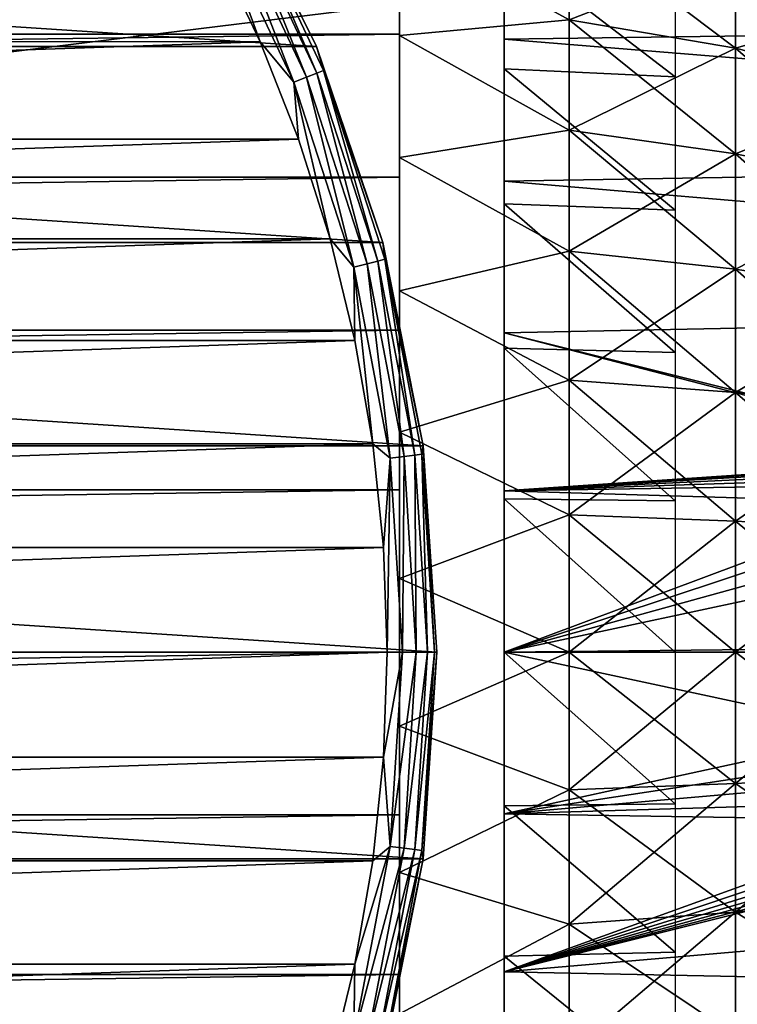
# Model space of a CAD drawing. Header units: millimetres. Extents: x -223 to 138, y -45 to 391.
# Tile 146 of 159: x 98 to 113, y -7 to 13. Entities that reach past the tile are written whole.
import ezdxf

# ---------------------------------------------------------------- set-up
doc = ezdxf.new("R2010")
doc.units = ezdxf.units.MM
doc.header["$LTSCALE"] = 81.481481
for name, color, linetype in [('1', 7, 'CONTINUOUS'), ('111', 7, 'CONTINUOUS'), ('112', 7, 'CONTINUOUS'), ('113', 7, 'CONTINUOUS'), ('114', 7, 'CONTINUOUS'), ('115', 7, 'CONTINUOUS'), ('116', 7, 'CONTINUOUS'), ('3', 7, 'CONTINUOUS'), ('4', 7, 'CONTINUOUS'), ('49', 7, 'CONTINUOUS'), ('50', 7, 'CONTINUOUS'), ('65', 7, 'CONTINUOUS'), ('67', 7, 'CONTINUOUS'), ('68', 7, 'CONTINUOUS')]:
    doc.layers.add(name, color=color, linetype=linetype)

msp = doc.modelspace()

# ---------------------------------------------------------------- linework, layer by layer
at = {"layer": '1', "color": 7, "linetype": 'CONTINUOUS', "true_color": 0xaaaaaa}
for points in [[(106, -22.999, 0.106), (106, -22.783, -3.152), (106, 22.999, 0.106), (106, -22.999, 0.106)], [(106, 22.999, 0.106), (106, -22.783, -3.152), (106, 22.783, -3.152), (106, 22.999, 0.106)], [(106, 22.752, 3.366), (106, -22.999, 0.106), (106, 22.999, 0.106), (106, 22.752, 3.366)], [(106, -22.783, -3.152), (106, -22.103, -6.359), (106, 22.783, -3.152), (106, -22.783, -3.152)], [(106, 22.783, -3.152), (106, -22.103, -6.359), (106, 22.103, -6.359), (106, 22.783, -3.152)], [(106, -22.752, 3.366), (106, -22.999, 0.106), (106, 22.752, 3.366), (106, -22.752, 3.366)], [(106, 22.043, 6.565), (106, -22.752, 3.366), (106, 22.752, 3.366), (106, 22.043, 6.565)], [(106, -13, -38), (106, 13, -38), (106, 22.103, -6.359), (106, -13, -38)], [(106, -22.103, -6.359), (106, -13, -38), (106, 22.103, -6.359), (106, -22.103, -6.359)], [(106, -22.043, 6.565), (106, -22.752, 3.366), (106, 22.043, 6.565), (106, -22.043, 6.565)], [(106, 20.888, 9.626), (106, -22.043, 6.565), (106, 22.043, 6.565), (106, 20.888, 9.626)], [(106, -20.888, 9.626), (106, -22.043, 6.565), (106, 20.888, 9.626), (106, -20.888, 9.626)], [(106, 19.312, 12.49), (106, -20.888, 9.626), (106, 20.888, 9.626), (106, 19.312, 12.49)], [(106, -19.312, 12.49), (106, -20.888, 9.626), (106, 19.312, 12.49), (106, -19.312, 12.49)], [(106, 17.346, 15.104), (106, -19.312, 12.49), (106, 19.312, 12.49), (106, 17.346, 15.104)], [(106, -17.346, 15.104), (106, -19.312, 12.49), (106, 17.346, 15.104), (106, -17.346, 15.104)], [(106, 15.023, 17.415), (106, -17.346, 15.104), (106, 17.346, 15.104), (106, 15.023, 17.415)], [(106, -15.023, 17.415), (106, -17.346, 15.104), (106, 15.023, 17.415), (106, -15.023, 17.415)], [(106, 12.401, 19.37), (106, -15.023, 17.415), (106, 15.023, 17.415), (106, 12.401, 19.37)], [(106, -12.401, 19.37), (106, -15.023, 17.415), (106, 12.401, 19.37), (106, -12.401, 19.37)], [(106, 9.53, 20.932), (106, -12.401, 19.37), (106, 12.401, 19.37), (106, 9.53, 20.932)], [(106, -9.53, 20.932), (106, -12.401, 19.37), (106, 9.53, 20.932), (106, -9.53, 20.932)], [(106, 6.462, 22.073), (106, -9.53, 20.932), (106, 9.53, 20.932), (106, 6.462, 22.073)], [(106, -6.462, 22.073), (106, -9.53, 20.932), (106, 6.462, 22.073), (106, -6.462, 22.073)], [(106, 3.261, 22.767), (106, -6.462, 22.073), (106, 6.462, 22.073), (106, 3.261, 22.767)], [(106, -3.261, 22.767), (106, -6.462, 22.073), (106, 3.261, 22.767), (106, -3.261, 22.767)], [(106, 0, 22.999), (106, -3.261, 22.767), (106, 3.261, 22.767), (106, 0, 22.999)]]:
    msp.add_3dface(points, dxfattribs=at)
at = {"layer": '111', "color": 7, "linetype": 'CONTINUOUS', "true_color": 0xaaaaaa}
for points in [[(106.75, 0, -54.5), (106.478, -4.144, -54.5), (106.75, 0, -73.5), (106.75, 0, -54.5)], [(106.75, 0, -73.5), (106.478, -4.144, -54.5), (106.478, -4.144, -73.5), (106.75, 0, -73.5)], [(106.478, -4.144, -54.5), (105.668, -8.218, -54.5), (106.478, -4.144, -73.5), (106.478, -4.144, -54.5)], [(106.478, -4.144, -73.5), (105.668, -8.218, -54.5), (105.668, -8.218, -73.5), (106.478, -4.144, -73.5)]]:
    msp.add_3dface(points, dxfattribs=at)
at = {"layer": '112', "color": 7, "linetype": 'CONTINUOUS', "true_color": 0xaaaaaa}
for points in [[(47.697, 14.146, -53.5), (46.795, 12.25, -53.5), (102.303, 14.146, -53.5), (47.697, 14.146, -53.5)], [(102.303, 14.146, -53.5), (46.795, 12.25, -53.5), (103.205, 12.249, -53.5), (102.303, 14.146, -53.5)], [(46.795, 12.25, -53.5), (46.025, 10.296, -53.5), (103.205, 12.249, -53.5), (46.795, 12.25, -53.5)], [(103.205, 12.249, -53.5), (46.025, 10.296, -53.5), (103.975, 10.296, -53.5), (103.205, 12.249, -53.5)], [(46.025, 10.296, -53.5), (45.39, 8.295, -53.5), (103.975, 10.296, -53.5), (46.025, 10.296, -53.5)], [(103.975, 10.296, -53.5), (45.39, 8.295, -53.5), (104.61, 8.295, -53.5), (103.975, 10.296, -53.5)], [(45.39, 8.295, -53.5), (44.893, 6.254, -53.5), (104.61, 8.295, -53.5), (45.39, 8.295, -53.5)], [(104.61, 8.295, -53.5), (44.893, 6.254, -53.5), (105.107, 6.254, -53.5), (104.61, 8.295, -53.5)], [(44.893, 6.254, -53.5), (44.536, 4.185, -53.5), (105.107, 6.254, -53.5), (44.893, 6.254, -53.5)], [(105.107, 6.254, -53.5), (44.536, 4.185, -53.5), (105.464, 4.185, -53.5), (105.107, 6.254, -53.5)], [(44.536, 4.185, -53.5), (44.322, 2.102, -53.5), (105.464, 4.185, -53.5), (44.536, 4.185, -53.5)], [(105.464, 4.185, -53.5), (44.322, 2.102, -53.5), (105.678, 2.102, -53.5), (105.464, 4.185, -53.5)], [(44.25, 0, -53.5), (105.75, 0, -53.5), (105.678, 2.102, -53.5), (44.25, 0, -53.5)], [(44.322, 2.102, -53.5), (44.25, 0, -53.5), (105.678, 2.102, -53.5), (44.322, 2.102, -53.5)], [(44.322, -2.102, -53.5), (105.75, 0, -53.5), (44.25, 0, -53.5), (44.322, -2.102, -53.5)], [(105.678, -2.102, -53.5), (105.75, 0, -53.5), (44.322, -2.102, -53.5), (105.678, -2.102, -53.5)], [(44.536, -4.185, -53.5), (105.678, -2.102, -53.5), (44.322, -2.102, -53.5), (44.536, -4.185, -53.5)], [(105.464, -4.185, -53.5), (105.678, -2.102, -53.5), (44.536, -4.185, -53.5), (105.464, -4.185, -53.5)], [(44.893, -6.254, -53.5), (105.464, -4.185, -53.5), (44.536, -4.185, -53.5), (44.893, -6.254, -53.5)], [(105.107, -6.254, -53.5), (105.464, -4.185, -53.5), (44.893, -6.254, -53.5), (105.107, -6.254, -53.5)], [(45.39, -8.295, -53.5), (105.107, -6.254, -53.5), (44.893, -6.254, -53.5), (45.39, -8.295, -53.5)], [(104.61, -8.295, -53.5), (105.107, -6.254, -53.5), (45.39, -8.295, -53.5), (104.61, -8.295, -53.5)]]:
    msp.add_3dface(points, dxfattribs=at)
at = {"layer": '113', "color": 7, "linetype": 'CONTINUOUS', "true_color": 0xaaaaaa}
for points in [[(47.504, 15.875, -73.5), (104.333, 12.15, -73.5), (45.667, 12.15, -73.5), (47.504, 15.875, -73.5)], [(102.496, 15.875, -73.5), (104.333, 12.15, -73.5), (47.504, 15.875, -73.5), (102.496, 15.875, -73.5)], [(45.667, 12.15, -73.5), (105.668, 8.218, -73.5), (44.332, 8.218, -73.5), (45.667, 12.15, -73.5)], [(104.333, 12.15, -73.5), (105.668, 8.218, -73.5), (45.667, 12.15, -73.5), (104.333, 12.15, -73.5)], [(44.332, 8.218, -73.5), (106.478, 4.144, -73.5), (43.522, 4.144, -73.5), (44.332, 8.218, -73.5)], [(105.668, 8.218, -73.5), (106.478, 4.144, -73.5), (44.332, 8.218, -73.5), (105.668, 8.218, -73.5)], [(106.75, 0, -73.5), (43.25, 0, -73.5), (43.522, 4.144, -73.5), (106.75, 0, -73.5)], [(106.478, 4.144, -73.5), (106.75, 0, -73.5), (43.522, 4.144, -73.5), (106.478, 4.144, -73.5)], [(106.75, 0, -73.5), (106.478, -4.144, -73.5), (43.25, 0, -73.5), (106.75, 0, -73.5)], [(106.478, -4.144, -73.5), (43.522, -4.144, -73.5), (43.25, 0, -73.5), (106.478, -4.144, -73.5)], [(106.478, -4.144, -73.5), (105.668, -8.218, -73.5), (43.522, -4.144, -73.5), (106.478, -4.144, -73.5)], [(105.668, -8.218, -73.5), (44.332, -8.218, -73.5), (43.522, -4.144, -73.5), (105.668, -8.218, -73.5)]]:
    msp.add_3dface(points, dxfattribs=at)
at = {"layer": '114', "color": 7, "linetype": 'CONTINUOUS', "true_color": 0xaaaaaa}
for points in [[(104.333, 12.15, -73.5), (102.496, 15.875, -73.5), (104.333, 12.15, -54.5), (104.333, 12.15, -73.5)], [(104.333, 12.15, -54.5), (102.496, 15.875, -73.5), (102.496, 15.875, -54.5), (104.333, 12.15, -54.5)], [(105.668, 8.218, -73.5), (104.333, 12.15, -73.5), (105.668, 8.218, -54.5), (105.668, 8.218, -73.5)], [(105.668, 8.218, -54.5), (104.333, 12.15, -73.5), (104.333, 12.15, -54.5), (105.668, 8.218, -54.5)], [(106.478, 4.144, -73.5), (105.668, 8.218, -73.5), (106.478, 4.144, -54.5), (106.478, 4.144, -73.5)], [(106.478, 4.144, -54.5), (105.668, 8.218, -73.5), (105.668, 8.218, -54.5), (106.478, 4.144, -54.5)], [(106.75, 0, -54.5), (106.75, 0, -73.5), (106.478, 4.144, -73.5), (106.75, 0, -54.5)], [(106.75, 0, -54.5), (106.478, 4.144, -73.5), (106.478, 4.144, -54.5), (106.75, 0, -54.5)]]:
    msp.add_3dface(points, dxfattribs=at)
at = {"layer": '115', "color": 7, "linetype": 'CONTINUOUS', "true_color": 0xaaaaaa}
for points in [[(105.75, 0, -53.5), (105.678, -2.102, -53.5), (106.059, 0, -53.549), (105.75, 0, -53.5)], [(106.059, 0, -53.549), (105.678, -2.102, -53.5), (105.814, -3.893, -53.549), (106.059, 0, -53.549)], [(106.059, 0, -53.549), (105.814, -3.893, -53.549), (106.338, 0, -53.691), (106.059, 0, -53.549)], [(106.338, 0, -53.691), (105.814, -3.893, -53.549), (106.091, -3.928, -53.691), (106.338, 0, -53.691)], [(106.338, 0, -53.691), (106.091, -3.928, -53.691), (106.559, 0, -53.913), (106.338, 0, -53.691)], [(106.559, 0, -53.913), (106.091, -3.928, -53.691), (106.311, -3.955, -53.913), (106.559, 0, -53.913)], [(106.559, 0, -53.913), (106.311, -3.955, -53.913), (106.701, 0, -54.192), (106.559, 0, -53.913)], [(106.701, 0, -54.192), (106.311, -3.955, -53.913), (106.451, -3.973, -54.192), (106.701, 0, -54.192)], [(106.478, -4.144, -54.5), (106.75, 0, -54.5), (106.451, -3.973, -54.192), (106.478, -4.144, -54.5)], [(106.75, 0, -54.5), (106.701, 0, -54.192), (106.451, -3.973, -54.192), (106.75, 0, -54.5)], [(105.678, -2.102, -53.5), (105.464, -4.185, -53.5), (105.814, -3.893, -53.549), (105.678, -2.102, -53.5)], [(105.814, -3.893, -53.549), (105.107, -6.254, -53.5), (105.083, -7.724, -53.549), (105.814, -3.893, -53.549)], [(105.814, -3.893, -53.549), (105.083, -7.724, -53.549), (106.091, -3.928, -53.691), (105.814, -3.893, -53.549)], [(106.091, -3.928, -53.691), (105.083, -7.724, -53.549), (105.353, -7.793, -53.691), (106.091, -3.928, -53.691)], [(105.464, -4.185, -53.5), (105.107, -6.254, -53.5), (105.814, -3.893, -53.549), (105.464, -4.185, -53.5)], [(106.091, -3.928, -53.691), (105.353, -7.793, -53.691), (106.311, -3.955, -53.913), (106.091, -3.928, -53.691)], [(106.311, -3.955, -53.913), (105.353, -7.793, -53.691), (105.568, -7.849, -53.913), (106.311, -3.955, -53.913)], [(106.311, -3.955, -53.913), (105.568, -7.849, -53.913), (106.451, -3.973, -54.192), (106.311, -3.955, -53.913)], [(106.451, -3.973, -54.192), (105.568, -7.849, -53.913), (105.705, -7.884, -54.192), (106.451, -3.973, -54.192)], [(105.668, -8.218, -54.5), (106.478, -4.144, -54.5), (105.705, -7.884, -54.192), (105.668, -8.218, -54.5)], [(106.478, -4.144, -54.5), (106.451, -3.973, -54.192), (105.705, -7.884, -54.192), (106.478, -4.144, -54.5)], [(105.107, -6.254, -53.5), (104.61, -8.295, -53.5), (105.083, -7.724, -53.549), (105.107, -6.254, -53.5)]]:
    msp.add_3dface(points, dxfattribs=at)
at = {"layer": '116', "color": 7, "linetype": 'CONTINUOUS', "true_color": 0xaaaaaa}
for points in [[(104.333, 12.15, -54.5), (102.496, 15.875, -54.5), (102.78, 15.272, -54.192), (104.333, 12.15, -54.5)], [(102.656, 15.204, -53.913), (104.343, 11.618, -53.913), (102.78, 15.272, -54.192), (102.656, 15.204, -53.913)], [(104.333, 12.15, -54.5), (102.78, 15.272, -54.192), (104.475, 11.67, -54.192), (104.333, 12.15, -54.5)], [(102.78, 15.272, -54.192), (104.343, 11.618, -53.913), (104.475, 11.67, -54.192), (102.78, 15.272, -54.192)], [(102.217, 14.963, -53.549), (103.878, 11.434, -53.549), (102.462, 15.097, -53.691), (102.217, 14.963, -53.549)], [(102.462, 15.097, -53.691), (104.137, 11.536, -53.691), (102.656, 15.204, -53.913), (102.462, 15.097, -53.691)], [(102.462, 15.097, -53.691), (103.878, 11.434, -53.549), (104.137, 11.536, -53.691), (102.462, 15.097, -53.691)], [(102.656, 15.204, -53.913), (104.137, 11.536, -53.691), (104.343, 11.618, -53.913), (102.656, 15.204, -53.913)], [(102.303, 14.146, -53.5), (103.205, 12.249, -53.5), (102.217, 14.963, -53.549), (102.303, 14.146, -53.5)], [(102.217, 14.963, -53.549), (103.205, 12.249, -53.5), (103.878, 11.434, -53.549), (102.217, 14.963, -53.549)], [(103.205, 12.249, -53.5), (103.975, 10.296, -53.5), (103.878, 11.434, -53.549), (103.205, 12.249, -53.5)], [(105.668, 8.218, -54.5), (104.333, 12.15, -54.5), (104.475, 11.67, -54.192), (105.668, 8.218, -54.5)], [(104.343, 11.618, -53.913), (105.568, 7.849, -53.913), (104.475, 11.67, -54.192), (104.343, 11.618, -53.913)], [(105.668, 8.218, -54.5), (104.475, 11.67, -54.192), (105.705, 7.884, -54.192), (105.668, 8.218, -54.5)], [(104.475, 11.67, -54.192), (105.568, 7.849, -53.913), (105.705, 7.884, -54.192), (104.475, 11.67, -54.192)], [(103.878, 11.434, -53.549), (105.083, 7.724, -53.549), (104.137, 11.536, -53.691), (103.878, 11.434, -53.549)], [(104.137, 11.536, -53.691), (105.353, 7.793, -53.691), (104.343, 11.618, -53.913), (104.137, 11.536, -53.691)], [(104.137, 11.536, -53.691), (105.083, 7.724, -53.549), (105.353, 7.793, -53.691), (104.137, 11.536, -53.691)], [(104.343, 11.618, -53.913), (105.353, 7.793, -53.691), (105.568, 7.849, -53.913), (104.343, 11.618, -53.913)], [(103.975, 10.296, -53.5), (104.61, 8.295, -53.5), (103.878, 11.434, -53.549), (103.975, 10.296, -53.5)], [(103.878, 11.434, -53.549), (104.61, 8.295, -53.5), (105.083, 7.724, -53.549), (103.878, 11.434, -53.549)], [(104.61, 8.295, -53.5), (105.107, 6.254, -53.5), (105.083, 7.724, -53.549), (104.61, 8.295, -53.5)], [(106.478, 4.144, -54.5), (105.668, 8.218, -54.5), (105.705, 7.884, -54.192), (106.478, 4.144, -54.5)], [(105.083, 7.724, -53.549), (105.814, 3.893, -53.549), (105.353, 7.793, -53.691), (105.083, 7.724, -53.549)], [(105.107, 6.254, -53.5), (105.464, 4.185, -53.5), (105.083, 7.724, -53.549), (105.107, 6.254, -53.5)], [(105.083, 7.724, -53.549), (105.464, 4.185, -53.5), (105.814, 3.893, -53.549), (105.083, 7.724, -53.549)], [(105.353, 7.793, -53.691), (106.091, 3.928, -53.691), (105.568, 7.849, -53.913), (105.353, 7.793, -53.691)], [(105.353, 7.793, -53.691), (105.814, 3.893, -53.549), (106.091, 3.928, -53.691), (105.353, 7.793, -53.691)], [(105.568, 7.849, -53.913), (106.311, 3.955, -53.913), (105.705, 7.884, -54.192), (105.568, 7.849, -53.913)], [(105.568, 7.849, -53.913), (106.091, 3.928, -53.691), (106.311, 3.955, -53.913), (105.568, 7.849, -53.913)], [(106.478, 4.144, -54.5), (105.705, 7.884, -54.192), (106.451, 3.973, -54.192), (106.478, 4.144, -54.5)], [(105.705, 7.884, -54.192), (106.311, 3.955, -53.913), (106.451, 3.973, -54.192), (105.705, 7.884, -54.192)], [(105.464, 4.185, -53.5), (105.678, 2.102, -53.5), (105.814, 3.893, -53.549), (105.464, 4.185, -53.5)], [(106.091, 3.928, -53.691), (106.338, 0, -53.691), (106.311, 3.955, -53.913), (106.091, 3.928, -53.691)], [(106.311, 3.955, -53.913), (106.559, 0, -53.913), (106.451, 3.973, -54.192), (106.311, 3.955, -53.913)], [(106.338, 0, -53.691), (106.559, 0, -53.913), (106.311, 3.955, -53.913), (106.338, 0, -53.691)], [(106.701, 0, -54.192), (106.478, 4.144, -54.5), (106.451, 3.973, -54.192), (106.701, 0, -54.192)], [(106.559, 0, -53.913), (106.701, 0, -54.192), (106.451, 3.973, -54.192), (106.559, 0, -53.913)], [(106.75, 0, -54.5), (106.478, 4.144, -54.5), (106.701, 0, -54.192), (106.75, 0, -54.5)], [(105.678, 2.102, -53.5), (105.75, 0, -53.5), (105.814, 3.893, -53.549), (105.678, 2.102, -53.5)], [(105.75, 0, -53.5), (106.059, 0, -53.549), (105.814, 3.893, -53.549), (105.75, 0, -53.5)], [(105.814, 3.893, -53.549), (106.059, 0, -53.549), (106.091, 3.928, -53.691), (105.814, 3.893, -53.549)], [(106.059, 0, -53.549), (106.338, 0, -53.691), (106.091, 3.928, -53.691), (106.059, 0, -53.549)]]:
    msp.add_3dface(points, dxfattribs=at)
at = {"layer": '3', "color": 7, "linetype": 'CONTINUOUS', "true_color": 0xaaaaaa}
for points in [[(106, 13, -38), (106, -13, -38), (-106, -13, -38), (106, 13, -38)], [(-106, 13, -38), (106, 13, -38), (-106, -13, -38), (-106, 13, -38)]]:
    msp.add_3dface(points, dxfattribs=at)
at = {"layer": '4', "color": 7, "linetype": 'CONTINUOUS', "true_color": 0xaaaaaa}
for points in [[(106, 12.401, 19.37), (106, 15.023, 17.415), (-106, 12.401, 19.37), (106, 12.401, 19.37)], [(106, 15.023, 17.415), (-106, 15.023, 17.415), (-106, 12.401, 19.37), (106, 15.023, 17.415)], [(106, 9.53, 20.932), (106, 12.401, 19.37), (-106, 9.53, 20.932), (106, 9.53, 20.932)], [(106, 12.401, 19.37), (-106, 12.401, 19.37), (-106, 9.53, 20.932), (106, 12.401, 19.37)], [(106, 6.462, 22.073), (106, 9.53, 20.932), (-106, 6.462, 22.073), (106, 6.462, 22.073)], [(106, 9.53, 20.932), (-106, 9.53, 20.932), (-106, 6.462, 22.073), (106, 9.53, 20.932)], [(106, 3.261, 22.767), (106, 6.462, 22.073), (-106, 3.261, 22.767), (106, 3.261, 22.767)], [(106, 6.462, 22.073), (-106, 6.462, 22.073), (-106, 3.261, 22.767), (106, 6.462, 22.073)], [(106, 0, 22.999), (106, 3.261, 22.767), (-106, 0, 22.999), (106, 0, 22.999)], [(106, 3.261, 22.767), (-106, 3.261, 22.767), (-106, 0, 22.999), (106, 3.261, 22.767)], [(106, -3.261, 22.767), (106, 0, 22.999), (-106, -3.261, 22.767), (106, -3.261, 22.767)], [(106, 0, 22.999), (-106, 0, 22.999), (-106, -3.261, 22.767), (106, 0, 22.999)], [(106, -6.462, 22.073), (106, -3.261, 22.767), (-106, -6.462, 22.073), (106, -6.462, 22.073)], [(106, -3.261, 22.767), (-106, -3.261, 22.767), (-106, -6.462, 22.073), (106, -3.261, 22.767)], [(106, -9.53, 20.932), (106, -6.462, 22.073), (-106, -9.53, 20.932), (106, -9.53, 20.932)], [(106, -6.462, 22.073), (-106, -6.462, 22.073), (-106, -9.53, 20.932), (106, -6.462, 22.073)]]:
    msp.add_3dface(points, dxfattribs=at)
at = {"layer": '49', "color": 7, "linetype": 'CONTINUOUS', "true_color": 0xaaaaaa}
for points in [[(109.403, 14.639, 12.685), (106, 14.551, 13.501), (109.403, 12.685, 14.639), (109.403, 14.639, 12.685)], [(109.403, 14.639, 12.685), (109.403, 12.685, 14.639), (112.739, 13.982, 12.116), (109.403, 14.639, 12.685)], [(106, 14.551, 13.501), (106, 12.376, 15.519), (109.403, 12.685, 14.639), (106, 14.551, 13.501)], [(112.739, 13.982, 12.116), (109.403, 12.685, 14.639), (112.739, 12.116, 13.982), (112.739, 13.982, 12.116)], [(112.739, 13.982, 12.116), (112.739, 12.116, 13.982), (115.953, 13.04, 11.299), (112.739, 13.982, 12.116)], [(115.953, 13.04, 11.299), (112.739, 12.116, 13.982), (115.953, 11.299, 13.04), (115.953, 13.04, 11.299)], [(109.403, 12.685, 14.639), (106, 12.376, 15.519), (109.403, 10.472, 16.295), (109.403, 12.685, 14.639)], [(109.403, 12.685, 14.639), (109.403, 10.472, 16.295), (112.739, 12.116, 13.982), (109.403, 12.685, 14.639)], [(106, 12.376, 15.519), (106, 9.925, 17.191), (109.403, 10.472, 16.295), (106, 12.376, 15.519)], [(112.739, 12.116, 13.982), (109.403, 10.472, 16.295), (112.739, 10.002, 15.564), (112.739, 12.116, 13.982)], [(112.739, 12.116, 13.982), (112.739, 10.002, 15.564), (115.953, 11.299, 13.04), (112.739, 12.116, 13.982)], [(115.953, 11.299, 13.04), (112.739, 10.002, 15.564), (115.953, 9.329, 14.516), (115.953, 11.299, 13.04)], [(109.403, 10.472, 16.295), (106, 9.925, 17.191), (109.403, 8.047, 17.62), (109.403, 10.472, 16.295)], [(109.403, 10.472, 16.295), (109.403, 8.047, 17.62), (112.739, 10.002, 15.564), (109.403, 10.472, 16.295)], [(106, 9.925, 17.191), (106, 7.252, 18.478), (109.403, 8.047, 17.62), (106, 9.925, 17.191)], [(112.739, 10.002, 15.564), (109.403, 8.047, 17.62), (112.739, 7.686, 16.829), (112.739, 10.002, 15.564)], [(112.739, 10.002, 15.564), (112.739, 7.686, 16.829), (115.953, 9.329, 14.516), (112.739, 10.002, 15.564)], [(115.953, 9.329, 14.516), (112.739, 7.686, 16.829), (115.953, 7.168, 15.696), (115.953, 9.329, 14.516)], [(109.403, 8.047, 17.62), (106, 7.252, 18.478), (109.403, 5.457, 18.585), (109.403, 8.047, 17.62)], [(109.403, 8.047, 17.62), (109.403, 5.457, 18.585), (112.739, 7.686, 16.829), (109.403, 8.047, 17.62)], [(112.739, 7.686, 16.829), (109.403, 5.457, 18.585), (112.739, 5.212, 17.751), (112.739, 7.686, 16.829)], [(112.739, 7.686, 16.829), (112.739, 5.212, 17.751), (115.953, 7.168, 15.696), (112.739, 7.686, 16.829)], [(106, 7.252, 18.478), (106, 4.417, 19.352), (109.403, 5.457, 18.585), (106, 7.252, 18.478)], [(115.953, 7.168, 15.696), (112.739, 5.212, 17.751), (115.953, 4.861, 16.556), (115.953, 7.168, 15.696)], [(109.403, 5.457, 18.585), (106, 4.417, 19.352), (109.403, 2.757, 19.173), (109.403, 5.457, 18.585)], [(109.403, 5.457, 18.585), (109.403, 2.757, 19.173), (112.739, 5.212, 17.751), (109.403, 5.457, 18.585)], [(112.739, 5.212, 17.751), (109.403, 2.757, 19.173), (112.739, 2.633, 18.313), (112.739, 5.212, 17.751)], [(112.739, 5.212, 17.751), (112.739, 2.633, 18.313), (115.953, 4.861, 16.556), (112.739, 5.212, 17.751)], [(115.953, 4.861, 16.556), (112.739, 2.633, 18.313), (115.953, 2.456, 17.079), (115.953, 4.861, 16.556)], [(106, 4.417, 19.352), (106, 1.483, 19.794), (109.403, 2.757, 19.173), (106, 4.417, 19.352)], [(109.403, 2.757, 19.173), (106, 1.483, 19.794), (109.403, 0, 19.37), (109.403, 2.757, 19.173)], [(109.403, 2.757, 19.173), (109.403, 0, 19.37), (112.739, 2.633, 18.313), (109.403, 2.757, 19.173)], [(112.739, 2.633, 18.313), (109.403, 0, 19.37), (112.739, 0, 18.501), (112.739, 2.633, 18.313)], [(112.739, 2.633, 18.313), (112.739, 0, 18.501), (115.953, 2.456, 17.079), (112.739, 2.633, 18.313)], [(115.953, 2.456, 17.079), (112.739, 0, 18.501), (115.953, 0, 17.255), (115.953, 2.456, 17.079)], [(106, 1.483, 19.794), (106, -1.483, 19.794), (109.403, 0, 19.37), (106, 1.483, 19.794)], [(109.403, 0, 19.37), (106, -1.483, 19.794), (109.403, -2.757, 19.173), (109.403, 0, 19.37)], [(109.403, 0, 19.37), (109.403, -2.757, 19.173), (112.739, 0, 18.501), (109.403, 0, 19.37)], [(112.739, 0, 18.501), (109.403, -2.757, 19.173), (112.739, -2.633, 18.313), (112.739, 0, 18.501)], [(112.739, 0, 18.501), (112.739, -2.633, 18.313), (115.953, 0, 17.255), (112.739, 0, 18.501)], [(115.953, 0, 17.255), (112.739, -2.633, 18.313), (115.953, -2.456, 17.079), (115.953, 0, 17.255)], [(106, -1.483, 19.794), (106, -4.417, 19.352), (109.403, -2.757, 19.173), (106, -1.483, 19.794)], [(112.739, -2.633, 18.313), (112.739, -5.212, 17.751), (115.953, -2.456, 17.079), (112.739, -2.633, 18.313)], [(115.953, -2.456, 17.079), (112.739, -5.212, 17.751), (115.953, -4.861, 16.556), (115.953, -2.456, 17.079)], [(109.403, -2.757, 19.173), (106, -4.417, 19.352), (109.403, -5.457, 18.585), (109.403, -2.757, 19.173)], [(109.403, -2.757, 19.173), (109.403, -5.457, 18.585), (112.739, -2.633, 18.313), (109.403, -2.757, 19.173)], [(112.739, -2.633, 18.313), (109.403, -5.457, 18.585), (112.739, -5.212, 17.751), (112.739, -2.633, 18.313)], [(106, -4.417, 19.352), (106, -7.252, 18.478), (109.403, -5.457, 18.585), (106, -4.417, 19.352)], [(112.739, -5.212, 17.751), (112.739, -7.686, 16.829), (115.953, -4.861, 16.556), (112.739, -5.212, 17.751)], [(115.953, -4.861, 16.556), (112.739, -7.686, 16.829), (115.953, -7.168, 15.696), (115.953, -4.861, 16.556)], [(109.403, -5.457, 18.585), (109.403, -8.047, 17.62), (112.739, -5.212, 17.751), (109.403, -5.457, 18.585)], [(112.739, -5.212, 17.751), (109.403, -8.047, 17.62), (112.739, -7.686, 16.829), (112.739, -5.212, 17.751)], [(109.403, -5.457, 18.585), (106, -7.252, 18.478), (109.403, -8.047, 17.62), (109.403, -5.457, 18.585)]]:
    msp.add_3dface(points, dxfattribs=at)
at = {"layer": '50', "color": 7, "linetype": 'CONTINUOUS', "true_color": 0xaaaaaa}
for points in [[(109.403, 14.639, -12.685), (109.403, 12.685, -14.639), (106, 14.551, -13.501), (109.403, 14.639, -12.685)], [(109.403, 12.685, -14.639), (109.403, 14.639, -12.685), (112.739, 12.116, -13.982), (109.403, 12.685, -14.639)], [(112.739, 12.116, -13.982), (109.403, 14.639, -12.685), (112.739, 13.982, -12.116), (112.739, 12.116, -13.982)], [(106, 14.551, -13.501), (109.403, 12.685, -14.639), (106, 12.376, -15.519), (106, 14.551, -13.501)], [(112.739, 12.116, -13.982), (112.739, 13.982, -12.116), (115.953, 11.299, -13.04), (112.739, 12.116, -13.982)], [(115.953, 11.299, -13.04), (112.739, 13.982, -12.116), (115.953, 13.04, -11.299), (115.953, 11.299, -13.04)], [(109.403, 12.685, -14.639), (109.403, 10.472, -16.295), (106, 12.376, -15.519), (109.403, 12.685, -14.639)], [(109.403, 10.472, -16.295), (109.403, 12.685, -14.639), (112.739, 10.002, -15.564), (109.403, 10.472, -16.295)], [(112.739, 10.002, -15.564), (109.403, 12.685, -14.639), (112.739, 12.116, -13.982), (112.739, 10.002, -15.564)], [(106, 12.376, -15.519), (109.403, 10.472, -16.295), (106, 9.925, -17.191), (106, 12.376, -15.519)], [(112.739, 10.002, -15.564), (112.739, 12.116, -13.982), (115.953, 9.329, -14.516), (112.739, 10.002, -15.564)], [(115.953, 9.329, -14.516), (112.739, 12.116, -13.982), (115.953, 11.299, -13.04), (115.953, 9.329, -14.516)], [(109.403, 10.472, -16.295), (109.403, 8.047, -17.62), (106, 9.925, -17.191), (109.403, 10.472, -16.295)], [(109.403, 8.047, -17.62), (109.403, 10.472, -16.295), (112.739, 7.686, -16.829), (109.403, 8.047, -17.62)], [(112.739, 7.686, -16.829), (109.403, 10.472, -16.295), (112.739, 10.002, -15.564), (112.739, 7.686, -16.829)], [(106, 9.925, -17.191), (109.403, 8.047, -17.62), (106, 7.252, -18.478), (106, 9.925, -17.191)], [(112.739, 7.686, -16.829), (112.739, 10.002, -15.564), (115.953, 7.168, -15.696), (112.739, 7.686, -16.829)], [(115.953, 7.168, -15.696), (112.739, 10.002, -15.564), (115.953, 9.329, -14.516), (115.953, 7.168, -15.696)], [(109.403, 8.047, -17.62), (109.403, 5.457, -18.585), (106, 7.252, -18.478), (109.403, 8.047, -17.62)], [(109.403, 5.457, -18.585), (109.403, 8.047, -17.62), (112.739, 5.212, -17.751), (109.403, 5.457, -18.585)], [(112.739, 5.212, -17.751), (109.403, 8.047, -17.62), (112.739, 7.686, -16.829), (112.739, 5.212, -17.751)], [(112.739, 5.212, -17.751), (112.739, 7.686, -16.829), (115.953, 4.861, -16.556), (112.739, 5.212, -17.751)], [(115.953, 4.861, -16.556), (112.739, 7.686, -16.829), (115.953, 7.168, -15.696), (115.953, 4.861, -16.556)], [(106, 7.252, -18.478), (109.403, 5.457, -18.585), (106, 4.417, -19.352), (106, 7.252, -18.478)], [(109.403, 5.457, -18.585), (109.403, 2.757, -19.173), (106, 4.417, -19.352), (109.403, 5.457, -18.585)], [(109.403, 2.757, -19.173), (109.403, 5.457, -18.585), (112.739, 2.633, -18.313), (109.403, 2.757, -19.173)], [(112.739, 2.633, -18.313), (109.403, 5.457, -18.585), (112.739, 5.212, -17.751), (112.739, 2.633, -18.313)], [(112.739, 2.633, -18.313), (112.739, 5.212, -17.751), (115.953, 2.456, -17.079), (112.739, 2.633, -18.313)], [(115.953, 2.456, -17.079), (112.739, 5.212, -17.751), (115.953, 4.861, -16.556), (115.953, 2.456, -17.079)], [(106, 4.417, -19.352), (109.403, 2.757, -19.173), (106, 1.483, -19.794), (106, 4.417, -19.352)], [(109.403, 2.757, -19.173), (109.403, 0, -19.37), (106, 1.483, -19.794), (109.403, 2.757, -19.173)], [(109.403, 0, -19.37), (109.403, 2.757, -19.173), (112.739, 0, -18.501), (109.403, 0, -19.37)], [(112.739, 0, -18.501), (109.403, 2.757, -19.173), (112.739, 2.633, -18.313), (112.739, 0, -18.501)], [(112.739, 0, -18.501), (112.739, 2.633, -18.313), (115.953, 0, -17.255), (112.739, 0, -18.501)], [(115.953, 0, -17.255), (112.739, 2.633, -18.313), (115.953, 2.456, -17.079), (115.953, 0, -17.255)], [(106, 1.483, -19.794), (109.403, 0, -19.37), (106, -1.483, -19.794), (106, 1.483, -19.794)], [(109.403, 0, -19.37), (109.403, -2.757, -19.173), (106, -1.483, -19.794), (109.403, 0, -19.37)], [(109.403, -2.757, -19.173), (109.403, 0, -19.37), (112.739, -2.633, -18.313), (109.403, -2.757, -19.173)], [(112.739, -2.633, -18.313), (109.403, 0, -19.37), (112.739, 0, -18.501), (112.739, -2.633, -18.313)], [(112.739, -2.633, -18.313), (112.739, 0, -18.501), (115.953, -2.456, -17.079), (112.739, -2.633, -18.313)], [(115.953, -2.456, -17.079), (112.739, 0, -18.501), (115.953, 0, -17.255), (115.953, -2.456, -17.079)], [(106, -1.483, -19.794), (109.403, -2.757, -19.173), (106, -4.417, -19.352), (106, -1.483, -19.794)], [(115.953, -4.861, -16.556), (112.739, -2.633, -18.313), (115.953, -2.456, -17.079), (115.953, -4.861, -16.556)], [(109.403, -2.757, -19.173), (109.403, -5.457, -18.585), (106, -4.417, -19.352), (109.403, -2.757, -19.173)], [(112.739, -5.212, -17.751), (109.403, -2.757, -19.173), (112.739, -2.633, -18.313), (112.739, -5.212, -17.751)], [(109.403, -5.457, -18.585), (109.403, -2.757, -19.173), (112.739, -5.212, -17.751), (109.403, -5.457, -18.585)], [(112.739, -5.212, -17.751), (112.739, -2.633, -18.313), (115.953, -4.861, -16.556), (112.739, -5.212, -17.751)], [(106, -4.417, -19.352), (109.403, -5.457, -18.585), (106, -7.252, -18.478), (106, -4.417, -19.352)], [(115.953, -7.168, -15.696), (112.739, -5.212, -17.751), (115.953, -4.861, -16.556), (115.953, -7.168, -15.696)], [(112.739, -7.686, -16.829), (109.403, -5.457, -18.585), (112.739, -5.212, -17.751), (112.739, -7.686, -16.829)], [(112.739, -7.686, -16.829), (112.739, -5.212, -17.751), (115.953, -7.168, -15.696), (112.739, -7.686, -16.829)], [(109.403, -5.457, -18.585), (109.403, -8.047, -17.62), (106, -7.252, -18.478), (109.403, -5.457, -18.585)], [(109.403, -8.047, -17.62), (109.403, -5.457, -18.585), (112.739, -7.686, -16.829), (109.403, -8.047, -17.62)]]:
    msp.add_3dface(points, dxfattribs=at)
at = {"layer": '65', "color": 7, "linetype": 'CONTINUOUS', "true_color": 0xaaaaaa}
for points in [[(108.1, 14.898, 17.193), (108.1, 12.299, 19.139), (137.111, 12.696, 18.878), (108.1, 14.898, 17.193)], [(137.111, 12.696, 18.878), (108.1, 12.299, 19.139), (137.111, 9.941, 20.463), (137.111, 12.696, 18.878)], [(108.1, 12.299, 19.139), (108.1, 9.45, 20.694), (137.111, 9.941, 20.463), (108.1, 12.299, 19.139)], [(137.111, 9.941, 20.463), (108.1, 9.45, 20.694), (137.111, 6.992, 21.649), (137.111, 9.941, 20.463)], [(108.1, 9.45, 20.694), (108.1, 6.41, 21.828), (137.111, 6.992, 21.649), (108.1, 9.45, 20.694)], [(108.1, 6.41, 21.828), (118.1, 3.907, 22.412), (137.111, 6.992, 21.649), (108.1, 6.41, 21.828)], [(117.807, 3.891, 22.415), (118.1, 3.907, 22.412), (108.1, 6.41, 21.828), (117.807, 3.891, 22.415)], [(108.1, 3.238, 22.518), (117.807, 3.891, 22.415), (108.1, 6.41, 21.828), (108.1, 3.238, 22.518)], [(117.523, 3.844, 22.423), (117.807, 3.891, 22.415), (108.1, 3.238, 22.518), (117.523, 3.844, 22.423)], [(117.243, 3.767, 22.436), (117.523, 3.844, 22.423), (108.1, 3.238, 22.518), (117.243, 3.767, 22.436)], [(116.977, 3.661, 22.453), (117.243, 3.767, 22.436), (108.1, 3.238, 22.518), (116.977, 3.661, 22.453)], [(116.727, 3.529, 22.475), (116.977, 3.661, 22.453), (108.1, 3.238, 22.518), (116.727, 3.529, 22.475)], [(116.498, 3.373, 22.499), (116.727, 3.529, 22.475), (108.1, 3.238, 22.518), (116.498, 3.373, 22.499)], [(116.11, 3, 22.551), (116.498, 3.373, 22.499), (108.1, 3.238, 22.518), (116.11, 3, 22.551)], [(108.1, 0, 22.75), (116.11, 3, 22.551), (108.1, 3.238, 22.518), (108.1, 0, 22.75)], [(115.827, 2.565, 22.605), (116.11, 3, 22.551), (108.1, 0, 22.75), (115.827, 2.565, 22.605)], [(115.656, 2.092, 22.654), (115.827, 2.565, 22.605), (108.1, 0, 22.75), (115.656, 2.092, 22.654)], [(115.6, 1.609, 22.693), (115.656, 2.092, 22.654), (108.1, 0, 22.75), (115.6, 1.609, 22.693)], [(115.6, 0.081, 22.75), (115.6, 1.609, 22.693), (108.1, 0, 22.75), (115.6, 0.081, 22.75)], [(115.6, -1.609, 22.693), (115.6, 0.081, 22.75), (108.1, 0, 22.75), (115.6, -1.609, 22.693)], [(108.1, -3.238, 22.518), (115.6, -1.609, 22.693), (108.1, 0, 22.75), (108.1, -3.238, 22.518)], [(115.656, -2.092, 22.654), (115.6, -1.609, 22.693), (108.1, -3.238, 22.518), (115.656, -2.092, 22.654)], [(115.827, -2.565, 22.605), (115.656, -2.092, 22.654), (108.1, -3.238, 22.518), (115.827, -2.565, 22.605)], [(116.11, -3, 22.551), (115.827, -2.565, 22.605), (108.1, -3.238, 22.518), (116.11, -3, 22.551)], [(116.498, -3.373, 22.499), (116.11, -3, 22.551), (108.1, -3.238, 22.518), (116.498, -3.373, 22.499)], [(108.1, -6.41, 21.828), (116.498, -3.373, 22.499), (108.1, -3.238, 22.518), (108.1, -6.41, 21.828)], [(116.727, -3.529, 22.475), (116.498, -3.373, 22.499), (108.1, -6.41, 21.828), (116.727, -3.529, 22.475)], [(116.977, -3.661, 22.453), (116.727, -3.529, 22.475), (108.1, -6.41, 21.828), (116.977, -3.661, 22.453)], [(117.243, -3.767, 22.436), (116.977, -3.661, 22.453), (108.1, -6.41, 21.828), (117.243, -3.767, 22.436)], [(117.523, -3.844, 22.423), (117.243, -3.767, 22.436), (108.1, -6.41, 21.828), (117.523, -3.844, 22.423)], [(117.807, -3.891, 22.415), (117.523, -3.844, 22.423), (108.1, -6.41, 21.828), (117.807, -3.891, 22.415)], [(118.1, -3.907, 22.412), (117.807, -3.891, 22.415), (108.1, -6.41, 21.828), (118.1, -3.907, 22.412)], [(137.111, -3.907, 22.412), (118.1, -3.907, 22.412), (108.1, -6.41, 21.828), (137.111, -3.907, 22.412)], [(137.111, -6.992, 21.649), (137.111, -3.907, 22.412), (108.1, -6.41, 21.828), (137.111, -6.992, 21.649)], [(108.1, -9.45, 20.694), (137.111, -6.992, 21.649), (108.1, -6.41, 21.828), (108.1, -9.45, 20.694)], [(137.111, -9.941, 20.463), (137.111, -6.992, 21.649), (108.1, -9.45, 20.694), (137.111, -9.941, 20.463)]]:
    msp.add_3dface(points, dxfattribs=at)
at = {"layer": '67', "color": 7, "linetype": 'CONTINUOUS', "true_color": 0xaaaaaa}
for points in [[(111.529, 13.981, 16.135), (111.529, 11.543, 17.961), (108.1, 14.178, 16.362), (111.529, 13.981, 16.135)], [(108.1, 14.178, 16.362), (111.529, 11.543, 17.961), (108.1, 11.705, 18.213), (108.1, 14.178, 16.362)], [(111.529, 11.543, 17.961), (111.529, 8.869, 19.421), (108.1, 11.705, 18.213), (111.529, 11.543, 17.961)], [(108.1, 11.705, 18.213), (111.529, 8.869, 19.421), (108.1, 8.994, 19.693), (108.1, 11.705, 18.213)], [(111.529, 8.869, 19.421), (111.529, 6.015, 20.485), (108.1, 8.994, 19.693), (111.529, 8.869, 19.421)], [(108.1, 8.994, 19.693), (111.529, 6.015, 20.485), (108.1, 6.099, 20.773), (108.1, 8.994, 19.693)], [(111.529, 6.015, 20.485), (111.529, 3.038, 21.133), (108.1, 6.099, 20.773), (111.529, 6.015, 20.485)], [(108.1, 6.099, 20.773), (111.529, 3.038, 21.133), (108.1, 3.081, 21.43), (108.1, 6.099, 20.773)], [(111.529, 3.038, 21.133), (111.529, 0, 21.35), (108.1, 3.081, 21.43), (111.529, 3.038, 21.133)], [(108.1, 3.081, 21.43), (111.529, 0, 21.35), (108.1, 0, 21.65), (108.1, 3.081, 21.43)], [(111.529, 0, 21.35), (111.529, -3.038, 21.133), (108.1, 0, 21.65), (111.529, 0, 21.35)], [(108.1, 0, 21.65), (111.529, -3.038, 21.133), (108.1, -3.081, 21.43), (108.1, 0, 21.65)], [(111.529, -3.038, 21.133), (111.529, -6.015, 20.485), (108.1, -3.081, 21.43), (111.529, -3.038, 21.133)], [(108.1, -3.081, 21.43), (111.529, -6.015, 20.485), (108.1, -6.099, 20.773), (108.1, -3.081, 21.43)], [(111.529, -6.015, 20.485), (111.529, -8.869, 19.421), (108.1, -6.099, 20.773), (111.529, -6.015, 20.485)], [(108.1, -6.099, 20.773), (111.529, -8.869, 19.421), (108.1, -8.994, 19.693), (108.1, -6.099, 20.773)]]:
    msp.add_3dface(points, dxfattribs=at)
at = {"layer": '68', "color": 7, "linetype": 'CONTINUOUS', "true_color": 0xaaaaaa}
for points in [[(108.1, 12.299, 19.139), (108.1, 14.898, 17.193), (108.1, 14.178, 16.362), (108.1, 12.299, 19.139)], [(108.1, 12.299, 19.139), (108.1, 14.178, 16.362), (108.1, 11.705, 18.213), (108.1, 12.299, 19.139)], [(108.1, 9.45, 20.694), (108.1, 12.299, 19.139), (108.1, 11.705, 18.213), (108.1, 9.45, 20.694)], [(108.1, 9.45, 20.694), (108.1, 11.705, 18.213), (108.1, 8.994, 19.693), (108.1, 9.45, 20.694)], [(108.1, 6.41, 21.828), (108.1, 9.45, 20.694), (108.1, 8.994, 19.693), (108.1, 6.41, 21.828)], [(108.1, 6.41, 21.828), (108.1, 8.994, 19.693), (108.1, 6.099, 20.773), (108.1, 6.41, 21.828)], [(108.1, 3.238, 22.518), (108.1, 6.41, 21.828), (108.1, 6.099, 20.773), (108.1, 3.238, 22.518)], [(108.1, 3.238, 22.518), (108.1, 6.099, 20.773), (108.1, 3.081, 21.43), (108.1, 3.238, 22.518)], [(108.1, 0, 22.75), (108.1, 3.238, 22.518), (108.1, 0, 21.65), (108.1, 0, 22.75)], [(108.1, 3.238, 22.518), (108.1, 3.081, 21.43), (108.1, 0, 21.65), (108.1, 3.238, 22.518)], [(108.1, -3.238, 22.518), (108.1, 0, 22.75), (108.1, -3.081, 21.43), (108.1, -3.238, 22.518)], [(108.1, 0, 22.75), (108.1, 0, 21.65), (108.1, -3.081, 21.43), (108.1, 0, 22.75)], [(108.1, -3.238, 22.518), (108.1, -3.081, 21.43), (108.1, -6.099, 20.773), (108.1, -3.238, 22.518)], [(108.1, -6.41, 21.828), (108.1, -3.238, 22.518), (108.1, -6.099, 20.773), (108.1, -6.41, 21.828)], [(108.1, -6.41, 21.828), (108.1, -6.099, 20.773), (108.1, -8.994, 19.693), (108.1, -6.41, 21.828)], [(108.1, -9.45, 20.694), (108.1, -6.41, 21.828), (108.1, -8.994, 19.693), (108.1, -9.45, 20.694)]]:
    msp.add_3dface(points, dxfattribs=at)

doc.saveas('drawing.dxf')
